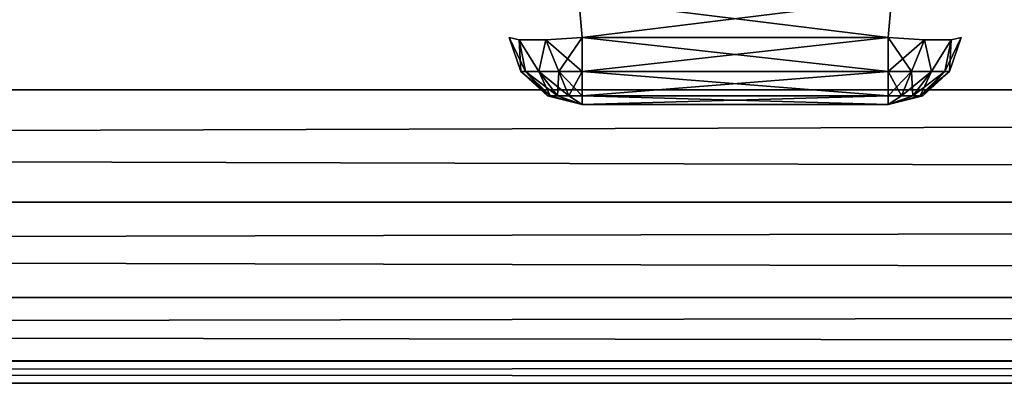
# Model space of a CAD drawing. Header units: millimetres. Extents: x -125 to 125, y -5 to 106.
# Tile 48 of 81: x 35.12 to 41.83, y -5 to -2.52. Entities that reach past the tile are written whole.
import ezdxf

# ---------------------------------------------------------------- set-up
doc = ezdxf.new("R2010")
doc.units = ezdxf.units.MM
doc.header["$LTSCALE"] = 65.185185
for name, color, linetype in [('10', 7, 'CONTINUOUS'), ('11', 7, 'CONTINUOUS'), ('12', 7, 'CONTINUOUS'), ('13', 7, 'CONTINUOUS'), ('14', 7, 'CONTINUOUS'), ('244', 7, 'CONTINUOUS'), ('245', 7, 'CONTINUOUS'), ('246', 7, 'CONTINUOUS'), ('247', 7, 'CONTINUOUS'), ('248', 7, 'CONTINUOUS'), ('5', 7, 'CONTINUOUS'), ('53', 7, 'CONTINUOUS'), ('54', 7, 'CONTINUOUS'), ('55', 7, 'CONTINUOUS'), ('56', 7, 'CONTINUOUS'), ('57', 7, 'CONTINUOUS'), ('58', 7, 'CONTINUOUS'), ('59', 7, 'CONTINUOUS'), ('6', 7, 'CONTINUOUS'), ('60', 7, 'CONTINUOUS'), ('61', 7, 'CONTINUOUS'), ('62', 7, 'CONTINUOUS'), ('7', 7, 'CONTINUOUS'), ('8', 7, 'CONTINUOUS'), ('9', 7, 'CONTINUOUS')]:
    doc.layers.add(name, color=color, linetype=linetype)

msp = doc.modelspace()

# ---------------------------------------------------------------- linework, layer by layer
at = {"layer": '10', "linetype": 'Continuous'}
for points in [[(41.2901, -2.6593, 47.582), (41.0418, -2.8748, 47.5942), (41.0418, -2.6436, 47.5138), (41.2901, -2.6593, 47.582)], [(41.2017, -2.8748, 47.626), (41.0418, -2.8748, 47.5942), (41.2901, -2.6593, 47.582), (41.2017, -2.8748, 47.626)], [(41.3372, -2.8748, 47.7165), (41.2017, -2.8748, 47.626), (41.2901, -2.6593, 47.582), (41.3372, -2.8748, 47.7165)], [(41.4722, -2.6593, 47.7644), (41.3372, -2.8748, 47.7165), (41.2901, -2.6593, 47.582), (41.4722, -2.6593, 47.7644)], [(41.4278, -2.8748, 47.8521), (41.3372, -2.8748, 47.7165), (41.4722, -2.6593, 47.7644), (41.4278, -2.8748, 47.8521)], [(41.5399, -2.6436, 48.0119), (41.4596, -2.8748, 48.0119), (41.4278, -2.8748, 47.8521), (41.5399, -2.6436, 48.0119)], [(41.5399, -2.6436, 48.0119), (41.4278, -2.8748, 47.8521), (41.4722, -2.6593, 47.7644), (41.5399, -2.6436, 48.0119)], [(41.2017, -2.8748, 47.626), (41.0418, -3.0402, 47.7748), (41.0418, -2.8748, 47.5942), (41.2017, -2.8748, 47.626)], [(41.1326, -3.0402, 47.7929), (41.0418, -3.0402, 47.7748), (41.2017, -2.8748, 47.626), (41.1326, -3.0402, 47.7929)], [(41.3372, -2.8748, 47.7165), (41.1326, -3.0402, 47.7929), (41.2017, -2.8748, 47.626), (41.3372, -2.8748, 47.7165)], [(41.2095, -3.0402, 47.8443), (41.1326, -3.0402, 47.7929), (41.3372, -2.8748, 47.7165), (41.2095, -3.0402, 47.8443)], [(41.4278, -2.8748, 47.8521), (41.2095, -3.0402, 47.8443), (41.3372, -2.8748, 47.7165), (41.4278, -2.8748, 47.8521)], [(41.2609, -3.0402, 47.9212), (41.2095, -3.0402, 47.8443), (41.4278, -2.8748, 47.8521), (41.2609, -3.0402, 47.9212)], [(41.4596, -2.8748, 48.0119), (41.2789, -3.0402, 48.0119), (41.2609, -3.0402, 47.9212), (41.4596, -2.8748, 48.0119)], [(41.4596, -2.8748, 48.0119), (41.2609, -3.0402, 47.9212), (41.4278, -2.8748, 47.8521), (41.4596, -2.8748, 48.0119)], [(41.1326, -3.0402, 47.7929), (41.0418, -3.1, 48.0119), (41.0418, -3.0402, 47.7748), (41.1326, -3.0402, 47.7929)], [(41.2095, -3.0402, 47.8443), (41.0418, -3.1, 48.0119), (41.1326, -3.0402, 47.7929), (41.2095, -3.0402, 47.8443)], [(41.2609, -3.0402, 47.9212), (41.0418, -3.1, 48.0119), (41.2095, -3.0402, 47.8443), (41.2609, -3.0402, 47.9212)], [(41.2789, -3.0402, 48.0119), (41.0418, -3.1, 48.0119), (41.2609, -3.0402, 47.9212), (41.2789, -3.0402, 48.0119)]]:
    msp.add_3dface(points, dxfattribs=at)
at = {"layer": '11', "linetype": 'Continuous'}
for points in [[(38.9582, -2.6436, 47.5138), (41.0418, -2.8748, 47.5942), (38.9582, -2.8748, 47.5942), (38.9582, -2.6436, 47.5138)], [(41.0418, -2.6436, 47.5138), (41.0418, -2.8748, 47.5942), (38.9582, -2.6436, 47.5138), (41.0418, -2.6436, 47.5138)], [(38.9582, -2.8748, 47.5942), (41.0418, -3.0402, 47.7748), (38.9582, -3.0402, 47.7748), (38.9582, -2.8748, 47.5942)], [(41.0418, -2.8748, 47.5942), (41.0418, -3.0402, 47.7748), (38.9582, -2.8748, 47.5942), (41.0418, -2.8748, 47.5942)], [(41.0418, -3.1, 48.0119), (38.9582, -3.1, 48.0119), (38.9582, -3.0402, 47.7748), (41.0418, -3.1, 48.0119)], [(41.0418, -3.0402, 47.7748), (41.0418, -3.1, 48.0119), (38.9582, -3.0402, 47.7748), (41.0418, -3.0402, 47.7748)]]:
    msp.add_3dface(points, dxfattribs=at)
at = {"layer": '12', "linetype": 'Continuous'}
for points in [[(38.5404, -2.8748, 48.0119), (38.4601, -2.6436, 48.0119), (38.5278, -2.6593, 47.7644), (38.5404, -2.8748, 48.0119)], [(38.71, -2.6593, 47.582), (38.6628, -2.8748, 47.7165), (38.5278, -2.6593, 47.7644), (38.71, -2.6593, 47.582)], [(38.6628, -2.8748, 47.7165), (38.5722, -2.8748, 47.8521), (38.5278, -2.6593, 47.7644), (38.6628, -2.8748, 47.7165)], [(38.5722, -2.8748, 47.8521), (38.5404, -2.8748, 48.0119), (38.5278, -2.6593, 47.7644), (38.5722, -2.8748, 47.8521)], [(38.7983, -2.8748, 47.626), (38.6628, -2.8748, 47.7165), (38.71, -2.6593, 47.582), (38.7983, -2.8748, 47.626)], [(38.9582, -2.6436, 47.5138), (38.7983, -2.8748, 47.626), (38.71, -2.6593, 47.582), (38.9582, -2.6436, 47.5138)], [(38.9582, -2.6436, 47.5138), (38.9582, -2.8748, 47.5942), (38.7983, -2.8748, 47.626), (38.9582, -2.6436, 47.5138)], [(38.5404, -2.8748, 48.0119), (38.5722, -2.8748, 47.8521), (38.7211, -3.0402, 48.0119), (38.5404, -2.8748, 48.0119)], [(38.7211, -3.0402, 48.0119), (38.5722, -2.8748, 47.8521), (38.7391, -3.0402, 47.9212), (38.7211, -3.0402, 48.0119)], [(38.5722, -2.8748, 47.8521), (38.6628, -2.8748, 47.7165), (38.7391, -3.0402, 47.9212), (38.5722, -2.8748, 47.8521)], [(38.7391, -3.0402, 47.9212), (38.6628, -2.8748, 47.7165), (38.7905, -3.0402, 47.8443), (38.7391, -3.0402, 47.9212)], [(38.6628, -2.8748, 47.7165), (38.7983, -2.8748, 47.626), (38.7905, -3.0402, 47.8443), (38.6628, -2.8748, 47.7165)], [(38.7905, -3.0402, 47.8443), (38.7983, -2.8748, 47.626), (38.8674, -3.0402, 47.7929), (38.7905, -3.0402, 47.8443)], [(38.7983, -2.8748, 47.626), (38.9582, -2.8748, 47.5942), (38.8674, -3.0402, 47.7929), (38.7983, -2.8748, 47.626)], [(38.9582, -2.8748, 47.5942), (38.9582, -3.0402, 47.7748), (38.8674, -3.0402, 47.7929), (38.9582, -2.8748, 47.5942)], [(38.9582, -3.1, 48.0119), (38.7211, -3.0402, 48.0119), (38.7391, -3.0402, 47.9212), (38.9582, -3.1, 48.0119)], [(38.9582, -3.1, 48.0119), (38.7391, -3.0402, 47.9212), (38.7905, -3.0402, 47.8443), (38.9582, -3.1, 48.0119)], [(38.9582, -3.1, 48.0119), (38.7905, -3.0402, 47.8443), (38.8674, -3.0402, 47.7929), (38.9582, -3.1, 48.0119)], [(38.9582, -3.0402, 47.7748), (38.9582, -3.1, 48.0119), (38.8674, -3.0402, 47.7929), (38.9582, -3.0402, 47.7748)]]:
    msp.add_3dface(points, dxfattribs=at)
at = {"layer": '13', "linetype": 'Continuous'}
for points in [[(38.4601, -2.6436, 48.6956), (38.5404, -2.8748, 48.0119), (38.5404, -2.8748, 48.6956), (38.4601, -2.6436, 48.6956)], [(38.4601, -2.6436, 48.0119), (38.5404, -2.8748, 48.0119), (38.4601, -2.6436, 48.6956), (38.4601, -2.6436, 48.0119)], [(38.5404, -2.8748, 48.6956), (38.7211, -3.0402, 48.0119), (38.7211, -3.0402, 48.6956), (38.5404, -2.8748, 48.6956)], [(38.5404, -2.8748, 48.0119), (38.7211, -3.0402, 48.0119), (38.5404, -2.8748, 48.6956), (38.5404, -2.8748, 48.0119)], [(38.7211, -3.0402, 48.0119), (38.9582, -3.1, 48.0119), (38.7211, -3.0402, 48.6956), (38.7211, -3.0402, 48.0119)], [(38.9582, -3.1, 48.0119), (38.9582, -3.1, 48.6956), (38.7211, -3.0402, 48.6956), (38.9582, -3.1, 48.0119)]]:
    msp.add_3dface(points, dxfattribs=at)
at = {"layer": '14', "linetype": 'Continuous'}
for points in [[(38.4601, -2.6436, 48.6956), (38.5722, -2.8748, 48.8555), (38.5281, -2.6593, 48.9436), (38.4601, -2.6436, 48.6956)], [(38.4601, -2.6436, 48.6956), (38.5404, -2.8748, 48.6956), (38.5722, -2.8748, 48.8555), (38.4601, -2.6436, 48.6956)], [(38.5722, -2.8748, 48.8555), (38.6628, -2.8748, 48.991), (38.5281, -2.6593, 48.9436), (38.5722, -2.8748, 48.8555)], [(38.5281, -2.6593, 48.9436), (38.6628, -2.8748, 48.991), (38.7102, -2.6593, 49.1257), (38.5281, -2.6593, 48.9436)], [(38.6628, -2.8748, 48.991), (38.7983, -2.8748, 49.0815), (38.7102, -2.6593, 49.1257), (38.6628, -2.8748, 48.991)], [(38.9582, -2.8748, 49.1133), (38.9582, -2.6436, 49.1937), (38.7102, -2.6593, 49.1257), (38.9582, -2.8748, 49.1133)], [(38.7983, -2.8748, 49.0815), (38.9582, -2.8748, 49.1133), (38.7102, -2.6593, 49.1257), (38.7983, -2.8748, 49.0815)], [(38.5404, -2.8748, 48.6956), (38.7211, -3.0402, 48.6956), (38.7391, -3.0402, 48.7863), (38.5404, -2.8748, 48.6956)], [(38.5404, -2.8748, 48.6956), (38.7391, -3.0402, 48.7863), (38.5722, -2.8748, 48.8555), (38.5404, -2.8748, 48.6956)], [(38.7391, -3.0402, 48.7863), (38.7905, -3.0402, 48.8632), (38.5722, -2.8748, 48.8555), (38.7391, -3.0402, 48.7863)], [(38.5722, -2.8748, 48.8555), (38.7905, -3.0402, 48.8632), (38.6628, -2.8748, 48.991), (38.5722, -2.8748, 48.8555)], [(38.7905, -3.0402, 48.8632), (38.8674, -3.0402, 48.9146), (38.6628, -2.8748, 48.991), (38.7905, -3.0402, 48.8632)], [(38.6628, -2.8748, 48.991), (38.8674, -3.0402, 48.9146), (38.7983, -2.8748, 49.0815), (38.6628, -2.8748, 48.991)], [(38.8674, -3.0402, 48.9146), (38.9582, -3.0402, 48.9327), (38.7983, -2.8748, 49.0815), (38.8674, -3.0402, 48.9146)], [(38.9582, -3.0402, 48.9327), (38.9582, -2.8748, 49.1133), (38.7983, -2.8748, 49.0815), (38.9582, -3.0402, 48.9327)], [(38.7211, -3.0402, 48.6956), (38.9582, -3.1, 48.6956), (38.7391, -3.0402, 48.7863), (38.7211, -3.0402, 48.6956)], [(38.7391, -3.0402, 48.7863), (38.9582, -3.1, 48.6956), (38.7905, -3.0402, 48.8632), (38.7391, -3.0402, 48.7863)], [(38.7905, -3.0402, 48.8632), (38.9582, -3.1, 48.6956), (38.8674, -3.0402, 48.9146), (38.7905, -3.0402, 48.8632)], [(38.9582, -3.1, 48.6956), (38.9582, -3.0402, 48.9327), (38.8674, -3.0402, 48.9146), (38.9582, -3.1, 48.6956)]]:
    msp.add_3dface(points, dxfattribs=at)
at = {"layer": '244', "linetype": 'Continuous'}
for points in [[(114, 42, -55.5), (-125, -3, -55.5), (-114, 42, -55.5), (114, 42, -55.5)], [(125, -3, -55.5), (-125, -3, -55.5), (114, 42, -55.5), (125, -3, -55.5)]]:
    msp.add_3dface(points, dxfattribs=at)
at = {"layer": '245', "linetype": 'Continuous'}
for points in [[(-125, -3, -55.5), (125, -3, -55.5), (125, -3.7653, -55.3478), (-125, -3, -55.5)], [(-125, -3.7648, -55.348), (-125, -3, -55.5), (125, -3.7653, -55.3478), (-125, -3.7648, -55.348)], [(-125, -4.4135, -54.9149), (-125, -3.7648, -55.348), (125, -3.7653, -55.3478), (-125, -4.4135, -54.9149)], [(125, -4.4149, -54.9135), (-125, -4.4135, -54.9149), (125, -3.7653, -55.3478), (125, -4.4149, -54.9135)], [(-125, -4.8478, -54.2653), (-125, -4.4135, -54.9149), (125, -4.4149, -54.9135), (-125, -4.8478, -54.2653)], [(125, -4.848, -54.2648), (-125, -4.8478, -54.2653), (125, -4.4149, -54.9135), (125, -4.848, -54.2648)], [(125, -5, -53.5), (-125, -4.8478, -54.2653), (125, -4.848, -54.2648), (125, -5, -53.5)], [(-125, -5, -53.5), (-125, -4.8478, -54.2653), (125, -5, -53.5), (-125, -5, -53.5)]]:
    msp.add_3dface(points, dxfattribs=at)
at = {"layer": '246', "linetype": 'Continuous'}
for points in [[(73.1459, -5, -2.4111), (-125, -5, 53.5), (-110.658, -5, 39.09), (73.1459, -5, -2.4111)], [(-125, -5, -53.5), (125, -5, -53.5), (-112.25, -5, -39.75), (-125, -5, -53.5)], [(125, -5, 53.5), (-125, -5, 53.5), (112.25, -5, 39.75), (125, -5, 53.5)], [(112.25, -5, 39.75), (-125, -5, 53.5), (111.389, -5, 39.5788), (112.25, -5, 39.75)], [(111.389, -5, 39.5788), (-125, -5, 53.5), (110.6585, -5, 39.0905), (111.389, -5, 39.5788)], [(110.6585, -5, 39.0905), (-125, -5, 53.5), (110.1713, -5, 38.361), (110.6585, -5, 39.0905)], [(110.1713, -5, 38.361), (-125, -5, 53.5), (110, -5, 37.5001), (110.1713, -5, 38.361)], [(110, -5, 37.5001), (-125, -5, 53.5), (97.7869, -5, 19.4187), (110, -5, 37.5001)], [(97.7869, -5, 19.4187), (-125, -5, 53.5), (93, -5, 20), (97.7869, -5, 19.4187)], [(93, -5, 20), (-125, -5, 53.5), (88.214, -5, 19.4189), (93, -5, 20)], [(88.214, -5, 19.4189), (-125, -5, 53.5), (83.705, -5, 17.7088), (88.214, -5, 19.4189)], [(83.705, -5, 17.7088), (-125, -5, 53.5), (79.7371, -5, 14.9698), (83.705, -5, 17.7088)], [(79.7371, -5, 14.9698), (-125, -5, 53.5), (76.5399, -5, 11.3607), (79.7371, -5, 14.9698)], [(76.5399, -5, 11.3607), (-125, -5, 53.5), (74.2996, -5, 7.0918), (76.5399, -5, 11.3607)], [(74.2996, -5, 7.0918), (-125, -5, 53.5), (73.1457, -5, 2.4098), (74.2996, -5, 7.0918)], [(73.1457, -5, 2.4098), (-125, -5, 53.5), (73.1459, -5, -2.4111), (73.1457, -5, 2.4098)], [(-112.25, -5, -39.75), (125, -5, -53.5), (-111.389, -5, -39.5788), (-112.25, -5, -39.75)], [(-111.389, -5, -39.5788), (125, -5, -53.5), (-110.6585, -5, -39.0905), (-111.389, -5, -39.5788)], [(-110.6585, -5, -39.0905), (125, -5, -53.5), (-110.1713, -5, -38.361), (-110.6585, -5, -39.0905)], [(-110.171, -5, 38.3605), (73.1459, -5, -2.4111), (-110.658, -5, 39.09), (-110.171, -5, 38.3605)], [(-110.1713, -5, -38.361), (125, -5, -53.5), (-110, -5, -37.5001), (-110.1713, -5, -38.361)], [(-110, -5, 37.4999), (73.1459, -5, -2.4111), (-110.171, -5, 38.3605), (-110, -5, 37.4999)], [(74.2993, -5, -7.091), (73.1459, -5, -2.4111), (-110, -5, 37.4999), (74.2993, -5, -7.091)], [(125, -5, -53.5), (79.7363, -5, -14.9691), (-110, -5, 37.4999), (125, -5, -53.5)], [(125, -5, -53.5), (-110, -5, 37.4999), (-110, -5, -37.5001), (125, -5, -53.5)], [(76.5392, -5, -11.3597), (74.2993, -5, -7.091), (-110, -5, 37.4999), (76.5392, -5, -11.3597)], [(79.7363, -5, -14.9691), (76.5392, -5, -11.3597), (-110, -5, 37.4999), (79.7363, -5, -14.9691)]]:
    msp.add_3dface(points, dxfattribs=at)
at = {"layer": '247', "linetype": 'Continuous'}
for points in [[(-125, -3, 55.5), (-125, -3.7653, 55.3478), (125, -3, 55.5), (-125, -3, 55.5)], [(125, -3, 55.5), (-125, -3.7653, 55.3478), (125, -3.7648, 55.348), (125, -3, 55.5)], [(125, -3.7648, 55.348), (-125, -3.7653, 55.3478), (125, -4.4135, 54.9149), (125, -3.7648, 55.348)], [(-125, -3.7653, 55.3478), (-125, -4.4149, 54.9135), (125, -4.4135, 54.9149), (-125, -3.7653, 55.3478)], [(125, -4.4135, 54.9149), (-125, -4.4149, 54.9135), (125, -4.8478, 54.2653), (125, -4.4135, 54.9149)], [(-125, -4.4149, 54.9135), (-125, -4.848, 54.2648), (125, -4.8478, 54.2653), (-125, -4.4149, 54.9135)], [(-125, -5, 53.5), (125, -5, 53.5), (125, -4.8478, 54.2653), (-125, -5, 53.5)], [(-125, -4.848, 54.2648), (-125, -5, 53.5), (125, -4.8478, 54.2653), (-125, -4.848, 54.2648)]]:
    msp.add_3dface(points, dxfattribs=at)
at = {"layer": '248', "linetype": 'Continuous'}
for points in [[(-125, -3, 55.5), (125, -3, 55.5), (-114, 42, 55.5), (-125, -3, 55.5)], [(125, -3, 55.5), (114, 42, 55.5), (-114, 42, 55.5), (125, -3, 55.5)]]:
    msp.add_3dface(points, dxfattribs=at)
at = {"layer": '5', "linetype": 'Continuous'}
for points in [[(41.0648, -2.3811, 49.2167), (38.9352, -2.3811, 49.2167), (41.0418, -2.6436, 49.1937), (41.0648, -2.3811, 49.2167)], [(41.0418, -2.6436, 49.1937), (38.9352, -2.3811, 49.2167), (38.9582, -2.6436, 49.1937), (41.0418, -2.6436, 49.1937)]]:
    msp.add_3dface(points, dxfattribs=at)
at = {"layer": '53', "linetype": 'Continuous'}
for points in [[(38.9352, -2.3811, -49.2167), (41.0648, -2.3811, -49.2167), (38.9582, -2.6436, -49.1937), (38.9352, -2.3811, -49.2167)], [(38.9582, -2.6436, -49.1937), (41.0648, -2.3811, -49.2167), (41.0418, -2.6436, -49.1937), (38.9582, -2.6436, -49.1937)]]:
    msp.add_3dface(points, dxfattribs=at)
at = {"layer": '54', "linetype": 'Continuous'}
for points in [[(38.9582, -2.6436, -49.1937), (41.0418, -2.6436, -49.1937), (41.0418, -2.8748, -49.1133), (38.9582, -2.6436, -49.1937)], [(38.9582, -2.6436, -49.1937), (41.0418, -2.8748, -49.1133), (38.9582, -2.8748, -49.1133), (38.9582, -2.6436, -49.1937)], [(38.9582, -2.8748, -49.1133), (41.0418, -3.0402, -48.9327), (38.9582, -3.0402, -48.9327), (38.9582, -2.8748, -49.1133)], [(41.0418, -2.8748, -49.1133), (41.0418, -3.0402, -48.9327), (38.9582, -2.8748, -49.1133), (41.0418, -2.8748, -49.1133)], [(41.0418, -3.0402, -48.9327), (41.0418, -3.1, -48.6956), (38.9582, -3.0402, -48.9327), (41.0418, -3.0402, -48.9327)], [(41.0418, -3.1, -48.6956), (38.9582, -3.1, -48.6956), (38.9582, -3.0402, -48.9327), (41.0418, -3.1, -48.6956)]]:
    msp.add_3dface(points, dxfattribs=at)
at = {"layer": '55', "linetype": 'Continuous'}
for points in [[(38.9582, -3.1, -48.6956), (41.0418, -3.1, -48.6956), (38.9582, -3.1, -48.0119), (38.9582, -3.1, -48.6956)], [(41.0418, -3.1, -48.6956), (41.0418, -3.1, -48.0119), (38.9582, -3.1, -48.0119), (41.0418, -3.1, -48.6956)]]:
    msp.add_3dface(points, dxfattribs=at)
at = {"layer": '56', "linetype": 'Continuous'}
for points in [[(38.9582, -2.6436, -47.5138), (38.9582, -2.8748, -47.5942), (41.0418, -2.6436, -47.5138), (38.9582, -2.6436, -47.5138)], [(41.0418, -2.6436, -47.5138), (38.9582, -2.8748, -47.5942), (41.0418, -2.8748, -47.5942), (41.0418, -2.6436, -47.5138)], [(38.9582, -2.8748, -47.5942), (38.9582, -3.0402, -47.7748), (41.0418, -2.8748, -47.5942), (38.9582, -2.8748, -47.5942)], [(41.0418, -2.8748, -47.5942), (38.9582, -3.0402, -47.7748), (41.0418, -3.0402, -47.7748), (41.0418, -2.8748, -47.5942)], [(38.9582, -3.1, -48.0119), (41.0418, -3.1, -48.0119), (41.0418, -3.0402, -47.7748), (38.9582, -3.1, -48.0119)], [(38.9582, -3.0402, -47.7748), (38.9582, -3.1, -48.0119), (41.0418, -3.0402, -47.7748), (38.9582, -3.0402, -47.7748)]]:
    msp.add_3dface(points, dxfattribs=at)
at = {"layer": '57', "linetype": 'Continuous'}
for points in [[(38.5404, -2.8748, -48.0119), (38.5722, -2.8748, -47.8521), (38.4601, -2.6436, -48.0119), (38.5404, -2.8748, -48.0119)], [(38.4601, -2.6436, -48.0119), (38.5722, -2.8748, -47.8521), (38.5281, -2.6593, -47.764), (38.4601, -2.6436, -48.0119)], [(38.5722, -2.8748, -47.8521), (38.6628, -2.8748, -47.7165), (38.5281, -2.6593, -47.764), (38.5722, -2.8748, -47.8521)], [(38.5281, -2.6593, -47.764), (38.6628, -2.8748, -47.7165), (38.7102, -2.6593, -47.5818), (38.5281, -2.6593, -47.764)], [(38.6628, -2.8748, -47.7165), (38.7983, -2.8748, -47.626), (38.7102, -2.6593, -47.5818), (38.6628, -2.8748, -47.7165)], [(38.9582, -2.8748, -47.5942), (38.9582, -2.6436, -47.5138), (38.7102, -2.6593, -47.5818), (38.9582, -2.8748, -47.5942)], [(38.7983, -2.8748, -47.626), (38.9582, -2.8748, -47.5942), (38.7102, -2.6593, -47.5818), (38.7983, -2.8748, -47.626)], [(38.7211, -3.0402, -48.0119), (38.7391, -3.0402, -47.9212), (38.5404, -2.8748, -48.0119), (38.7211, -3.0402, -48.0119)], [(38.5404, -2.8748, -48.0119), (38.7391, -3.0402, -47.9212), (38.5722, -2.8748, -47.8521), (38.5404, -2.8748, -48.0119)], [(38.7391, -3.0402, -47.9212), (38.7905, -3.0402, -47.8443), (38.5722, -2.8748, -47.8521), (38.7391, -3.0402, -47.9212)], [(38.5722, -2.8748, -47.8521), (38.7905, -3.0402, -47.8443), (38.6628, -2.8748, -47.7165), (38.5722, -2.8748, -47.8521)], [(38.7905, -3.0402, -47.8443), (38.8674, -3.0402, -47.7929), (38.6628, -2.8748, -47.7165), (38.7905, -3.0402, -47.8443)], [(38.6628, -2.8748, -47.7165), (38.8674, -3.0402, -47.7929), (38.7983, -2.8748, -47.626), (38.6628, -2.8748, -47.7165)], [(38.9582, -3.0402, -47.7748), (38.9582, -2.8748, -47.5942), (38.7983, -2.8748, -47.626), (38.9582, -3.0402, -47.7748)], [(38.8674, -3.0402, -47.7929), (38.9582, -3.0402, -47.7748), (38.7983, -2.8748, -47.626), (38.8674, -3.0402, -47.7929)], [(38.7211, -3.0402, -48.0119), (38.9582, -3.1, -48.0119), (38.7391, -3.0402, -47.9212), (38.7211, -3.0402, -48.0119)], [(38.7391, -3.0402, -47.9212), (38.9582, -3.1, -48.0119), (38.7905, -3.0402, -47.8443), (38.7391, -3.0402, -47.9212)], [(38.7905, -3.0402, -47.8443), (38.9582, -3.1, -48.0119), (38.8674, -3.0402, -47.7929), (38.7905, -3.0402, -47.8443)], [(38.9582, -3.1, -48.0119), (38.9582, -3.0402, -47.7748), (38.8674, -3.0402, -47.7929), (38.9582, -3.1, -48.0119)]]:
    msp.add_3dface(points, dxfattribs=at)
at = {"layer": '58', "linetype": 'Continuous'}
for points in [[(38.5404, -2.8748, -48.6956), (38.4601, -2.6436, -48.0119), (38.4601, -2.6436, -48.6956), (38.5404, -2.8748, -48.6956)], [(38.5404, -2.8748, -48.0119), (38.4601, -2.6436, -48.0119), (38.5404, -2.8748, -48.6956), (38.5404, -2.8748, -48.0119)], [(38.7211, -3.0402, -48.0119), (38.5404, -2.8748, -48.0119), (38.7211, -3.0402, -48.6956), (38.7211, -3.0402, -48.0119)], [(38.7211, -3.0402, -48.6956), (38.5404, -2.8748, -48.0119), (38.5404, -2.8748, -48.6956), (38.7211, -3.0402, -48.6956)], [(38.9582, -3.1, -48.6956), (38.9582, -3.1, -48.0119), (38.7211, -3.0402, -48.0119), (38.9582, -3.1, -48.6956)], [(38.9582, -3.1, -48.6956), (38.7211, -3.0402, -48.0119), (38.7211, -3.0402, -48.6956), (38.9582, -3.1, -48.6956)]]:
    msp.add_3dface(points, dxfattribs=at)
at = {"layer": '59', "linetype": 'Continuous'}
for points in [[(38.5404, -2.8748, -48.6956), (38.4601, -2.6436, -48.6956), (38.5278, -2.6593, -48.9432), (38.5404, -2.8748, -48.6956)], [(38.5722, -2.8748, -48.8555), (38.5404, -2.8748, -48.6956), (38.5278, -2.6593, -48.9432), (38.5722, -2.8748, -48.8555)], [(38.6628, -2.8748, -48.991), (38.5722, -2.8748, -48.8555), (38.5278, -2.6593, -48.9432), (38.6628, -2.8748, -48.991)], [(38.71, -2.6593, -49.1256), (38.6628, -2.8748, -48.991), (38.5278, -2.6593, -48.9432), (38.71, -2.6593, -49.1256)], [(38.7983, -2.8748, -49.0815), (38.6628, -2.8748, -48.991), (38.71, -2.6593, -49.1256), (38.7983, -2.8748, -49.0815)], [(38.9582, -2.6436, -49.1937), (38.7983, -2.8748, -49.0815), (38.71, -2.6593, -49.1256), (38.9582, -2.6436, -49.1937)], [(38.9582, -2.6436, -49.1937), (38.9582, -2.8748, -49.1133), (38.7983, -2.8748, -49.0815), (38.9582, -2.6436, -49.1937)], [(38.7211, -3.0402, -48.6956), (38.5404, -2.8748, -48.6956), (38.5722, -2.8748, -48.8555), (38.7211, -3.0402, -48.6956)], [(38.5722, -2.8748, -48.8555), (38.6628, -2.8748, -48.991), (38.7391, -3.0402, -48.7863), (38.5722, -2.8748, -48.8555)], [(38.7211, -3.0402, -48.6956), (38.5722, -2.8748, -48.8555), (38.7391, -3.0402, -48.7863), (38.7211, -3.0402, -48.6956)], [(38.7391, -3.0402, -48.7863), (38.6628, -2.8748, -48.991), (38.7905, -3.0402, -48.8632), (38.7391, -3.0402, -48.7863)], [(38.6628, -2.8748, -48.991), (38.7983, -2.8748, -49.0815), (38.7905, -3.0402, -48.8632), (38.6628, -2.8748, -48.991)], [(38.7905, -3.0402, -48.8632), (38.7983, -2.8748, -49.0815), (38.8674, -3.0402, -48.9146), (38.7905, -3.0402, -48.8632)], [(38.7983, -2.8748, -49.0815), (38.9582, -2.8748, -49.1133), (38.8674, -3.0402, -48.9146), (38.7983, -2.8748, -49.0815)], [(38.9582, -2.8748, -49.1133), (38.9582, -3.0402, -48.9327), (38.8674, -3.0402, -48.9146), (38.9582, -2.8748, -49.1133)], [(38.9582, -3.1, -48.6956), (38.7211, -3.0402, -48.6956), (38.7391, -3.0402, -48.7863), (38.9582, -3.1, -48.6956)], [(38.9582, -3.1, -48.6956), (38.7391, -3.0402, -48.7863), (38.7905, -3.0402, -48.8632), (38.9582, -3.1, -48.6956)], [(38.9582, -3.1, -48.6956), (38.7905, -3.0402, -48.8632), (38.8674, -3.0402, -48.9146), (38.9582, -3.1, -48.6956)], [(38.9582, -3.0402, -48.9327), (38.9582, -3.1, -48.6956), (38.8674, -3.0402, -48.9146), (38.9582, -3.0402, -48.9327)]]:
    msp.add_3dface(points, dxfattribs=at)
at = {"layer": '6', "linetype": 'Continuous'}
for points in [[(41.0418, -2.6436, 49.1937), (38.9582, -2.6436, 49.1937), (38.9582, -2.8748, 49.1133), (41.0418, -2.6436, 49.1937)], [(41.0418, -2.6436, 49.1937), (38.9582, -2.8748, 49.1133), (41.0418, -2.8748, 49.1133), (41.0418, -2.6436, 49.1937)], [(41.0418, -2.8748, 49.1133), (38.9582, -3.0402, 48.9327), (41.0418, -3.0402, 48.9327), (41.0418, -2.8748, 49.1133)], [(38.9582, -2.8748, 49.1133), (38.9582, -3.0402, 48.9327), (41.0418, -2.8748, 49.1133), (38.9582, -2.8748, 49.1133)], [(38.9582, -3.0402, 48.9327), (38.9582, -3.1, 48.6956), (41.0418, -3.0402, 48.9327), (38.9582, -3.0402, 48.9327)], [(38.9582, -3.1, 48.6956), (41.0418, -3.1, 48.6956), (41.0418, -3.0402, 48.9327), (38.9582, -3.1, 48.6956)]]:
    msp.add_3dface(points, dxfattribs=at)
at = {"layer": '60', "linetype": 'Continuous'}
for points in [[(41.0418, -2.6436, -47.5138), (41.0418, -2.8748, -47.5942), (41.2017, -2.8748, -47.626), (41.0418, -2.6436, -47.5138)], [(41.0418, -2.6436, -47.5138), (41.2017, -2.8748, -47.626), (41.2898, -2.6593, -47.5818), (41.0418, -2.6436, -47.5138)], [(41.2017, -2.8748, -47.626), (41.3372, -2.8748, -47.7165), (41.2898, -2.6593, -47.5818), (41.2017, -2.8748, -47.626)], [(41.2898, -2.6593, -47.5818), (41.3372, -2.8748, -47.7165), (41.4719, -2.6593, -47.764), (41.2898, -2.6593, -47.5818)], [(41.3372, -2.8748, -47.7165), (41.4278, -2.8748, -47.8521), (41.4719, -2.6593, -47.764), (41.3372, -2.8748, -47.7165)], [(41.4278, -2.8748, -47.8521), (41.4596, -2.8748, -48.0119), (41.4719, -2.6593, -47.764), (41.4278, -2.8748, -47.8521)], [(41.4596, -2.8748, -48.0119), (41.5399, -2.6436, -48.0119), (41.4719, -2.6593, -47.764), (41.4596, -2.8748, -48.0119)], [(41.0418, -2.8748, -47.5942), (41.0418, -3.0402, -47.7748), (41.1326, -3.0402, -47.7929), (41.0418, -2.8748, -47.5942)], [(41.2017, -2.8748, -47.626), (41.0418, -2.8748, -47.5942), (41.1326, -3.0402, -47.7929), (41.2017, -2.8748, -47.626)], [(41.2095, -3.0402, -47.8443), (41.2017, -2.8748, -47.626), (41.1326, -3.0402, -47.7929), (41.2095, -3.0402, -47.8443)], [(41.3372, -2.8748, -47.7165), (41.2017, -2.8748, -47.626), (41.2095, -3.0402, -47.8443), (41.3372, -2.8748, -47.7165)], [(41.2609, -3.0402, -47.9212), (41.3372, -2.8748, -47.7165), (41.2095, -3.0402, -47.8443), (41.2609, -3.0402, -47.9212)], [(41.2789, -3.0402, -48.0119), (41.4278, -2.8748, -47.8521), (41.2609, -3.0402, -47.9212), (41.2789, -3.0402, -48.0119)], [(41.4278, -2.8748, -47.8521), (41.3372, -2.8748, -47.7165), (41.2609, -3.0402, -47.9212), (41.4278, -2.8748, -47.8521)], [(41.4596, -2.8748, -48.0119), (41.4278, -2.8748, -47.8521), (41.2789, -3.0402, -48.0119), (41.4596, -2.8748, -48.0119)], [(41.0418, -3.0402, -47.7748), (41.0418, -3.1, -48.0119), (41.1326, -3.0402, -47.7929), (41.0418, -3.0402, -47.7748)], [(41.0418, -3.1, -48.0119), (41.2789, -3.0402, -48.0119), (41.2609, -3.0402, -47.9212), (41.0418, -3.1, -48.0119)], [(41.0418, -3.1, -48.0119), (41.2609, -3.0402, -47.9212), (41.2095, -3.0402, -47.8443), (41.0418, -3.1, -48.0119)], [(41.0418, -3.1, -48.0119), (41.2095, -3.0402, -47.8443), (41.1326, -3.0402, -47.7929), (41.0418, -3.1, -48.0119)]]:
    msp.add_3dface(points, dxfattribs=at)
at = {"layer": '61', "linetype": 'Continuous'}
for points in [[(41.5399, -2.6436, -48.0119), (41.4596, -2.8748, -48.0119), (41.5399, -2.6436, -48.6956), (41.5399, -2.6436, -48.0119)], [(41.5399, -2.6436, -48.6956), (41.4596, -2.8748, -48.0119), (41.4596, -2.8748, -48.6956), (41.5399, -2.6436, -48.6956)], [(41.4596, -2.8748, -48.0119), (41.2789, -3.0402, -48.0119), (41.4596, -2.8748, -48.6956), (41.4596, -2.8748, -48.0119)], [(41.4596, -2.8748, -48.6956), (41.2789, -3.0402, -48.0119), (41.2789, -3.0402, -48.6956), (41.4596, -2.8748, -48.6956)], [(41.2789, -3.0402, -48.0119), (41.0418, -3.1, -48.0119), (41.2789, -3.0402, -48.6956), (41.2789, -3.0402, -48.0119)], [(41.0418, -3.1, -48.0119), (41.0418, -3.1, -48.6956), (41.2789, -3.0402, -48.6956), (41.0418, -3.1, -48.0119)]]:
    msp.add_3dface(points, dxfattribs=at)
at = {"layer": '62', "linetype": 'Continuous'}
for points in [[(41.0418, -2.8748, -49.1133), (41.0418, -2.6436, -49.1937), (41.2901, -2.6593, -49.1255), (41.0418, -2.8748, -49.1133)], [(41.2017, -2.8748, -49.0815), (41.0418, -2.8748, -49.1133), (41.2901, -2.6593, -49.1255), (41.2017, -2.8748, -49.0815)], [(41.3372, -2.8748, -48.991), (41.2017, -2.8748, -49.0815), (41.2901, -2.6593, -49.1255), (41.3372, -2.8748, -48.991)], [(41.4722, -2.6593, -48.9431), (41.3372, -2.8748, -48.991), (41.2901, -2.6593, -49.1255), (41.4722, -2.6593, -48.9431)], [(41.4278, -2.8748, -48.8555), (41.3372, -2.8748, -48.991), (41.4722, -2.6593, -48.9431), (41.4278, -2.8748, -48.8555)], [(41.5399, -2.6436, -48.6956), (41.4278, -2.8748, -48.8555), (41.4722, -2.6593, -48.9431), (41.5399, -2.6436, -48.6956)], [(41.5399, -2.6436, -48.6956), (41.4596, -2.8748, -48.6956), (41.4278, -2.8748, -48.8555), (41.5399, -2.6436, -48.6956)], [(41.1326, -3.0402, -48.9146), (41.0418, -3.0402, -48.9327), (41.2017, -2.8748, -49.0815), (41.1326, -3.0402, -48.9146)], [(41.0418, -3.0402, -48.9327), (41.0418, -2.8748, -49.1133), (41.2017, -2.8748, -49.0815), (41.0418, -3.0402, -48.9327)], [(41.3372, -2.8748, -48.991), (41.1326, -3.0402, -48.9146), (41.2017, -2.8748, -49.0815), (41.3372, -2.8748, -48.991)], [(41.2095, -3.0402, -48.8632), (41.1326, -3.0402, -48.9146), (41.3372, -2.8748, -48.991), (41.2095, -3.0402, -48.8632)], [(41.4278, -2.8748, -48.8555), (41.2095, -3.0402, -48.8632), (41.3372, -2.8748, -48.991), (41.4278, -2.8748, -48.8555)], [(41.2609, -3.0402, -48.7863), (41.2095, -3.0402, -48.8632), (41.4278, -2.8748, -48.8555), (41.2609, -3.0402, -48.7863)], [(41.4596, -2.8748, -48.6956), (41.2609, -3.0402, -48.7863), (41.4278, -2.8748, -48.8555), (41.4596, -2.8748, -48.6956)], [(41.4596, -2.8748, -48.6956), (41.2789, -3.0402, -48.6956), (41.2609, -3.0402, -48.7863), (41.4596, -2.8748, -48.6956)], [(41.2095, -3.0402, -48.8632), (41.0418, -3.1, -48.6956), (41.1326, -3.0402, -48.9146), (41.2095, -3.0402, -48.8632)], [(41.2609, -3.0402, -48.7863), (41.0418, -3.1, -48.6956), (41.2095, -3.0402, -48.8632), (41.2609, -3.0402, -48.7863)], [(41.2789, -3.0402, -48.6956), (41.0418, -3.1, -48.6956), (41.2609, -3.0402, -48.7863), (41.2789, -3.0402, -48.6956)], [(41.0418, -3.1, -48.6956), (41.0418, -3.0402, -48.9327), (41.1326, -3.0402, -48.9146), (41.0418, -3.1, -48.6956)]]:
    msp.add_3dface(points, dxfattribs=at)
at = {"layer": '7', "linetype": 'Continuous'}
for points in [[(41.0418, -3.1, 48.0119), (38.9582, -3.1, 48.6956), (38.9582, -3.1, 48.0119), (41.0418, -3.1, 48.0119)], [(41.0418, -3.1, 48.6956), (38.9582, -3.1, 48.6956), (41.0418, -3.1, 48.0119), (41.0418, -3.1, 48.6956)]]:
    msp.add_3dface(points, dxfattribs=at)
at = {"layer": '8', "linetype": 'Continuous'}
for points in [[(41.5399, -2.6436, 48.0119), (41.5399, -2.6436, 48.6956), (41.4596, -2.8748, 48.6956), (41.5399, -2.6436, 48.0119)], [(41.4596, -2.8748, 48.0119), (41.5399, -2.6436, 48.0119), (41.4596, -2.8748, 48.6956), (41.4596, -2.8748, 48.0119)], [(41.2789, -3.0402, 48.0119), (41.4596, -2.8748, 48.0119), (41.2789, -3.0402, 48.6956), (41.2789, -3.0402, 48.0119)], [(41.2789, -3.0402, 48.6956), (41.4596, -2.8748, 48.0119), (41.4596, -2.8748, 48.6956), (41.2789, -3.0402, 48.6956)], [(41.0418, -3.1, 48.6956), (41.0418, -3.1, 48.0119), (41.2789, -3.0402, 48.0119), (41.0418, -3.1, 48.6956)], [(41.0418, -3.1, 48.6956), (41.2789, -3.0402, 48.0119), (41.2789, -3.0402, 48.6956), (41.0418, -3.1, 48.6956)]]:
    msp.add_3dface(points, dxfattribs=at)
at = {"layer": '9', "linetype": 'Continuous'}
for points in [[(41.0418, -2.6436, 49.1937), (41.0418, -2.8748, 49.1133), (41.2017, -2.8748, 49.0815), (41.0418, -2.6436, 49.1937)], [(41.0418, -2.6436, 49.1937), (41.2017, -2.8748, 49.0815), (41.2898, -2.6593, 49.1257), (41.0418, -2.6436, 49.1937)], [(41.2017, -2.8748, 49.0815), (41.3372, -2.8748, 48.991), (41.2898, -2.6593, 49.1257), (41.2017, -2.8748, 49.0815)], [(41.2898, -2.6593, 49.1257), (41.3372, -2.8748, 48.991), (41.4719, -2.6593, 48.9436), (41.2898, -2.6593, 49.1257)], [(41.3372, -2.8748, 48.991), (41.4278, -2.8748, 48.8555), (41.4719, -2.6593, 48.9436), (41.3372, -2.8748, 48.991)], [(41.4278, -2.8748, 48.8555), (41.4596, -2.8748, 48.6956), (41.4719, -2.6593, 48.9436), (41.4278, -2.8748, 48.8555)], [(41.4596, -2.8748, 48.6956), (41.5399, -2.6436, 48.6956), (41.4719, -2.6593, 48.9436), (41.4596, -2.8748, 48.6956)], [(41.0418, -2.8748, 49.1133), (41.0418, -3.0402, 48.9327), (41.1326, -3.0402, 48.9146), (41.0418, -2.8748, 49.1133)], [(41.2017, -2.8748, 49.0815), (41.0418, -2.8748, 49.1133), (41.1326, -3.0402, 48.9146), (41.2017, -2.8748, 49.0815)], [(41.2095, -3.0402, 48.8632), (41.2017, -2.8748, 49.0815), (41.1326, -3.0402, 48.9146), (41.2095, -3.0402, 48.8632)], [(41.3372, -2.8748, 48.991), (41.2017, -2.8748, 49.0815), (41.2095, -3.0402, 48.8632), (41.3372, -2.8748, 48.991)], [(41.2609, -3.0402, 48.7863), (41.3372, -2.8748, 48.991), (41.2095, -3.0402, 48.8632), (41.2609, -3.0402, 48.7863)], [(41.2789, -3.0402, 48.6956), (41.4278, -2.8748, 48.8555), (41.2609, -3.0402, 48.7863), (41.2789, -3.0402, 48.6956)], [(41.4278, -2.8748, 48.8555), (41.3372, -2.8748, 48.991), (41.2609, -3.0402, 48.7863), (41.4278, -2.8748, 48.8555)], [(41.2789, -3.0402, 48.6956), (41.4596, -2.8748, 48.6956), (41.4278, -2.8748, 48.8555), (41.2789, -3.0402, 48.6956)], [(41.0418, -3.0402, 48.9327), (41.0418, -3.1, 48.6956), (41.1326, -3.0402, 48.9146), (41.0418, -3.0402, 48.9327)], [(41.0418, -3.1, 48.6956), (41.2789, -3.0402, 48.6956), (41.2609, -3.0402, 48.7863), (41.0418, -3.1, 48.6956)], [(41.0418, -3.1, 48.6956), (41.2609, -3.0402, 48.7863), (41.2095, -3.0402, 48.8632), (41.0418, -3.1, 48.6956)], [(41.0418, -3.1, 48.6956), (41.2095, -3.0402, 48.8632), (41.1326, -3.0402, 48.9146), (41.0418, -3.1, 48.6956)]]:
    msp.add_3dface(points, dxfattribs=at)

doc.saveas('drawing.dxf')
